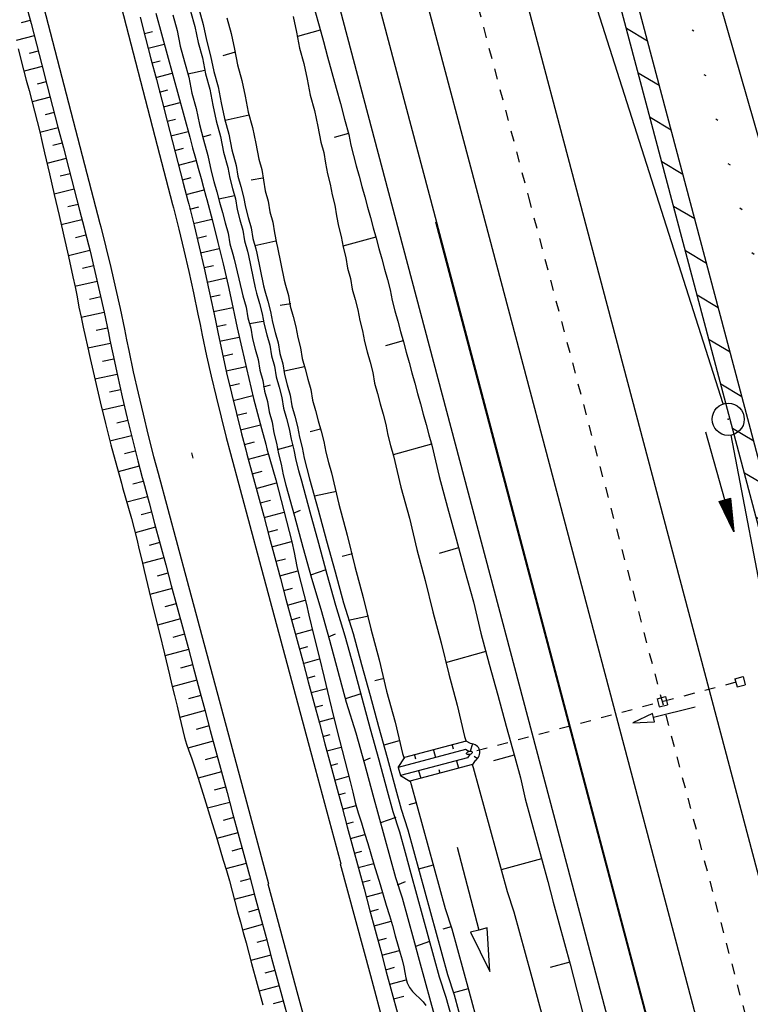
# Model space of a CAD drawing. Extents: x 447258 to 447844, y 441190 to 442763.
# Tile 47 of 123: x 447461 to 447495, y 441698 to 441744. Entities that reach past the tile are written whole.
import ezdxf

# ---------------------------------------------------------------- set-up
doc = ezdxf.new("R2010")
doc.units = 0
doc.header["$LTSCALE"] = 2
doc.header["$MEASUREMENT"] = 0
for name, pattern in [('ACAD_ISO03W100', [0.5, 0.25, -0.25]), ('ACAD_ISO10W100W', [0.5, 0.25, -0.25]), ('AUSGEZOGEN', [0])]:
    doc.linetypes.add(name, pattern=pattern)
doc.layers.get('0').update_dxf_attribs({"linetype": 'AUSGEZOGEN'})
for name, color, linetype in [('207-GRENZL-BAB', 7, 'AUSGEZOGEN'), ('207-GRENZP-BAB', 7, 'AUSGEZOGEN'), ('BOESCHG', 250, 'AUSGEZOGEN'), ('DB-Bahnachse', 7, 'CONTINUOUS'), ('DB-Boeschungen', 15, 'CONTINUOUS'), ('DB-Gleisachsen', 7, 'CONTINUOUS'), ('DB-GRABEN', 15, 'AUSGEZOGEN'), ('DB-Ingenieurbauwerke', 15, 'CONTINUOUS'), ('DB-LS-Wände', 15, 'CONTINUOUS'), ('DB-Wegboeschungen', 15, 'CONTINUOUS'), ('DB-Wege', 15, 'CONTINUOUS'), ('FBRTOP', 250, 'AUSGEZOGEN'), ('PFEILTOP', 200, 'AUSGEZOGEN'), ('Rinne', 200, 'CONTINUOUS')]:
    doc.layers.add(name, color=color, linetype=linetype)

# ---------------------------------------------------------------- blocks, each defined once
blk = doc.blocks.new('PFEIL2')
at = {"color": 0}
for p, q in [((0.88, 0.002), (-2.401, -0.012)), ((0.881, -0.271), (0.879, 0.276)), ((0.879, 0.276), (2.429, 0.009)), ((0.911, 0.27), (0.879, 0.265)), ((0.965, 0.261), (0.879, 0.246)), ((1.019, 0.252), (0.879, 0.228)), ((1.073, 0.242), (0.879, 0.209)), ((1.127, 0.233), (0.879, 0.191)), ((1.181, 0.224), (0.879, 0.172)), ((1.235, 0.214), (0.879, 0.154)), ((1.289, 0.205), (0.879, 0.135)), ((1.343, 0.196), (0.879, 0.117)), ((1.397, 0.187), (0.879, 0.098)), ((1.451, 0.177), (0.879, 0.08)), ((1.505, 0.168), (0.879, 0.061)), ((1.559, 0.159), (0.88, 0.043)), ((1.613, 0.149), (0.88, 0.024)), ((1.668, 0.14), (0.88, 0.006)), ((1.722, 0.131), (0.88, -0.013)), ((1.776, 0.121), (0.88, -0.031)), ((1.83, 0.112), (0.88, -0.05)), ((1.884, 0.103), (0.88, -0.068)), ((1.938, 0.094), (0.88, -0.087)), ((1.992, 0.084), (0.88, -0.105)), ((2.046, 0.075), (0.88, -0.124)), ((2.1, 0.066), (0.88, -0.142)), ((2.154, 0.056), (0.88, -0.161)), ((2.208, 0.047), (0.88, -0.179)), ((2.262, 0.038), (0.881, -0.198)), ((2.316, 0.029), (0.881, -0.216)), ((2.37, 0.019), (0.881, -0.235)), ((2.424, 0.01), (0.881, -0.253)), ((2.429, 0.009), (0.881, -0.271))]:
    blk.add_line(p, q, dxfattribs=at)
blk = doc.blocks.new('GST')
at = {"color": 0}
blk.add_circle((0, 0), 0.75, dxfattribs=at)
blk.add_point((0, 0), dxfattribs=at)

msp = doc.modelspace()

# ---------------------------------------------------------------- hatches: boundary and pattern name
at = {"layer": 'PFEILTOP'}
h = msp.add_hatch(dxfattribs=at)
h.set_pattern_fill('_USER', color=256, scale=1.5, angle=45, style=0, pattern_type=0)
h.set_pattern_definition([(329.237, (447424.7137, 441994.7568), (0.7672323, 1.2889355), [])])
edge = h.paths.add_edge_path()
edge.add_line((447554.689, 441513.768), (447547.504, 441545.104))
edge.add_line((447547.504, 441545.104), (447537.107, 441587.415))
edge.add_line((447537.107, 441587.415), (447530.255, 441607.806))
edge.add_line((447530.255, 441607.806), (447521.935, 441632.16))
edge.add_line((447521.935, 441632.16), (447521.172, 441636.995))
edge.add_line((447521.172, 441636.995), (447519.605, 441643.372))
edge.add_line((447519.605, 441643.372), (447515.335, 441649.099))
edge.add_line((447515.335, 441649.099), (447507.515, 441678.184))
edge.add_line((447507.515, 441678.184), (447498.583, 441711.54))
edge.add_line((447498.583, 441711.54), (447488.289, 441750.317))
edge.add_line((447488.289, 441750.317), (447482.131, 441773.305))
edge.add_line((447482.131, 441773.305), (447471.266, 441814.433))
edge.add_line((447471.266, 441814.433), (447463.339, 441844.985))
edge.add_line((447463.339, 441844.985), (447457.856, 441865.942))
edge.add_line((447457.856, 441865.942), (447449.55, 441897.966))
edge.add_line((447449.55, 441897.966), (447433.166, 441961.446))
edge.add_line((447433.166, 441961.446), (447421.147, 442008.815))
edge.add_line((447421.147, 442008.815), (447419.891, 442013.788))
edge.add_line((447553.909, 441513.59), (447546.726, 441544.92))
edge.add_line((447546.726, 441544.92), (447536.339, 441587.191))
edge.add_line((447536.339, 441587.191), (447529.497, 441607.55))
edge.add_line((447529.497, 441607.55), (447521.155, 441631.966))
edge.add_line((447521.155, 441631.966), (447520.388, 441636.837))
edge.add_line((447520.388, 441636.837), (447518.867, 441643.024))
edge.add_line((447518.867, 441643.024), (447514.603, 441648.743))
edge.add_line((447514.603, 441648.743), (447506.743, 441677.976))
edge.add_line((447506.743, 441677.976), (447497.811, 441711.334))
edge.add_line((447497.811, 441711.334), (447487.517, 441750.111))
edge.add_line((447487.517, 441750.111), (447481.357, 441773.099))
edge.add_line((447481.357, 441773.099), (447470.492, 441814.231))
edge.add_line((447470.492, 441814.231), (447462.565, 441844.783))
edge.add_line((447462.565, 441844.783), (447457.082, 441865.74))
edge.add_line((447457.082, 441865.74), (447448.776, 441897.766))
edge.add_line((447448.776, 441897.766), (447432.39, 441961.248))
edge.add_line((447432.39, 441961.248), (447420.371, 442008.619))
edge.add_line((447420.371, 442008.619), (447419.067, 442013.783))

# ---------------------------------------------------------------- linework, layer by layer
at = {"layer": '207-GRENZL-BAB', "flags": 128}
for points in [[(447493.832, 441725.814), (447469.349, 441802.561)], [(447497.719, 441706.007), (447494.201, 441724.363)]]:
    msp.add_lwpolyline(points, dxfattribs=at)
at = {"layer": 'BOESCHG'}
msp.add_lwpolyline([(447424.638, 442013.818), (447426.085, 442007.662), (447434.626, 441974.721), (447445.169, 441927.426), (447452.422, 441898.929), (447464.689, 441853.621), (447464.691, 441852.472), (447465.346, 441845.998), (447472.038, 441824.006), (447474.124, 441813.68), (447477.348, 441799.428), (447485.262, 441773.403), (447492.102, 441749.964), (447502.853, 441712.56), (447524.908, 441647.173), (447533.803, 441614.154), (447534.906, 441611.231)], dxfattribs=at)
for points in [[(447492.889, 441775.173, 0.000007), (447505.101, 441735.863, 0.000011), (447505.968, 441733.072, 0.000001)], [(447490.874, 441774.634, 0.000732), (447503.191, 441735.269, 0.001058), (447504.239, 441731.961, 0.000049), (447527.037, 441660.553, 0.012987), (447548.526, 441598.847, 0.008782), (447584.24, 441509.076)]]:
    msp.add_lwpolyline(points, format="xyb", dxfattribs=at)
at = {"layer": 'DB-Bahnachse', "linetype": 'ACAD_ISO10W100W'}
for p, q in [((447481.621, 441747.248), (447484.745, 441735.461)), ((447484.745, 441735.461), (447500.335, 441676.643))]:
    msp.add_line(p, q, dxfattribs=at)
at = {"layer": 'DB-Boeschungen', "linetype": 'Continuous'}
for p, q in [((447473.772, 441743.891), (447473.921, 441743.154)), ((447474.784, 441744.168), (447474.982, 441743.444)), ((447474.982, 441743.444), (447475.18, 441742.721)), ((447473.921, 441743.154), (447474.071, 441742.417)), ((447475.035, 441743.251), (447473.974, 441742.961)), ((447475.18, 441742.721), (447475.378, 441741.998)), ((447474.071, 441742.417), (447474.269, 441741.694)), ((447475.378, 441741.998), (447475.576, 441741.274)), ((447474.269, 441741.694), (447474.419, 441740.957)), ((447475.576, 441741.274), (447475.774, 441740.551)), ((447474.419, 441740.957), (447474.568, 441740.221)), ((447474.568, 441740.221), (447474.766, 441739.497)), ((447475.774, 441740.551), (447475.972, 441739.827)), ((447475.972, 441739.827), (447476.17, 441739.104)), ((447474.766, 441739.497), (447474.916, 441738.761)), ((447474.916, 441738.761), (447475.066, 441738.024)), ((447476.17, 441739.104), (447476.368, 441738.38)), ((447476.355, 441738.429), (447475.679, 441738.244)), ((447476.368, 441738.38), (447476.452, 441737.885)), ((447475.066, 441738.024), (447475.198, 441737.542)), ((447476.452, 441737.885), (447476.583, 441737.403)), ((447475.198, 441737.542), (447475.281, 441737.046)), ((447476.583, 441737.403), (447476.715, 441736.92)), ((447475.281, 441737.046), (447475.365, 441736.551)), ((447476.715, 441736.92), (447476.847, 441736.438)), ((447475.365, 441736.551), (447475.497, 441736.069)), ((447475.497, 441736.069), (447475.581, 441735.573)), ((447476.847, 441736.438), (447476.979, 441735.956)), ((447475.581, 441735.573), (447475.713, 441735.091)), ((447476.979, 441735.956), (447477.111, 441735.474)), ((447475.713, 441735.091), (447475.796, 441734.595)), ((447477.111, 441735.474), (447477.243, 441734.991)), ((447477.243, 441734.991), (447477.375, 441734.509)), ((447475.796, 441734.595), (447475.88, 441734.1)), ((447477.375, 441734.509), (447477.507, 441734.027)), ((447475.88, 441734.1), (447476.012, 441733.618)), ((447477.507, 441734.027), (447477.639, 441733.545)), ((447476.012, 441733.618), (447476.096, 441733.122)), ((447477.626, 441733.593), (447476.083, 441733.17)), ((447477.639, 441733.545), (447477.771, 441733.062)), ((447476.096, 441733.122), (447476.228, 441732.64)), ((447477.771, 441733.062), (447477.903, 441732.58)), ((447476.228, 441732.64), (447476.311, 441732.145)), ((447477.903, 441732.58), (447478.035, 441732.098)), ((447476.311, 441732.145), (447476.443, 441731.662)), ((447478.035, 441732.098), (447478.167, 441731.615)), ((447476.443, 441731.662), (447476.527, 441731.167)), ((447478.167, 441731.615), (447478.299, 441731.133)), ((447476.527, 441731.167), (447476.659, 441730.685)), ((447478.299, 441731.133), (447478.383, 441730.638)), ((447476.659, 441730.685), (447476.791, 441730.202)), ((447478.383, 441730.638), (447478.515, 441730.155)), ((447476.791, 441730.202), (447476.875, 441729.707)), ((447478.515, 441730.155), (447478.646, 441729.673)), ((447476.875, 441729.707), (447477.007, 441729.224)), ((447478.646, 441729.673), (447478.778, 441729.191)), ((447477.007, 441729.224), (447477.09, 441728.729)), ((447478.778, 441729.191), (447478.91, 441728.709)), ((447477.09, 441728.729), (447477.222, 441728.247)), ((447478.897, 441728.757), (447478.077, 441728.532)), ((447478.91, 441728.709), (447479.042, 441728.226)), ((447477.222, 441728.247), (447477.354, 441727.764)), ((447479.042, 441728.226), (447479.174, 441727.744)), ((447477.354, 441727.764), (447477.486, 441727.282)), ((447479.174, 441727.744), (447479.306, 441727.262)), ((447477.486, 441727.282), (447477.57, 441726.787)), ((447479.306, 441727.262), (447479.438, 441726.779)), ((447477.57, 441726.787), (447477.702, 441726.304)), ((447479.438, 441726.779), (447479.57, 441726.297)), ((447477.702, 441726.304), (447477.834, 441725.822)), ((447479.57, 441726.297), (447479.702, 441725.815)), ((447477.834, 441725.822), (447477.966, 441725.34)), ((447479.702, 441725.815), (447479.834, 441725.333)), ((447477.966, 441725.34), (447478.098, 441724.858)), ((447479.834, 441725.333), (447479.966, 441724.85)), ((447478.098, 441724.858), (447478.182, 441724.362)), ((447479.966, 441724.85), (447480.098, 441724.368)), ((447478.182, 441724.362), (447478.314, 441723.88)), ((447480.098, 441724.368), (447480.23, 441723.886)), ((447478.314, 441723.88), (447478.446, 441723.398)), ((447480.217, 441723.934), (447478.432, 441723.446)), ((447480.23, 441723.886), (447480.578, 441722.426)), ((447478.446, 441723.398), (447478.793, 441721.938)), ((447480.578, 441722.426), (447480.973, 441720.979)), ((447478.793, 441721.938), (447479.189, 441720.491)), ((447480.973, 441720.979), (447481.369, 441719.532)), ((447479.189, 441720.491), (447479.537, 441719.031)), ((447481.369, 441719.532), (447481.765, 441718.085)), ((447479.537, 441719.031), (447479.933, 441717.584)), ((447481.488, 441719.098), (447480.572, 441718.847)), ((447481.765, 441718.085), (447482.174, 441716.59)), ((447479.933, 441717.584), (447480.28, 441716.124)), ((447482.174, 441716.59), (447482.522, 441715.13)), ((447480.28, 441716.124), (447480.676, 441714.677)), ((447482.522, 441715.13), (447482.918, 441713.683)), ((447480.676, 441714.677), (447481.024, 441713.217)), ((447482.759, 441714.262), (447480.878, 441713.748)), ((447482.918, 441713.683), (447483.314, 441712.237)), ((447481.024, 441713.217), (447481.419, 441711.77)), ((447483.314, 441712.237), (447483.709, 441710.79)), ((447481.419, 441711.77), (447481.767, 441710.31)), ((447483.709, 441710.79), (447484.105, 441709.343)), ((447481.767, 441710.31), (447481.831, 441710.078)), ((447484.079, 441709.439), (447483.114, 441709.176)), ((447482.126, 441708.997), (447482.163, 441708.863)), ((447484.105, 441709.343), (447484.369, 441708.378)), ((447482.163, 441708.863), (447482.427, 441707.899)), ((447484.369, 441708.378), (447484.585, 441707.401)), ((447482.427, 441707.899), (447482.691, 441706.934)), ((447484.585, 441707.401), (447484.849, 441706.436)), ((447482.691, 441706.934), (447482.955, 441705.97)), ((447484.849, 441706.436), (447485.113, 441705.472)), ((447482.955, 441705.97), (447483.219, 441705.005)), ((447485.113, 441705.472), (447485.377, 441704.507)), ((447483.219, 441705.005), (447483.483, 441704.041)), ((447485.35, 441704.604), (447483.469, 441704.089)), ((447485.377, 441704.507), (447485.641, 441703.543)), ((447483.483, 441704.041), (447483.746, 441703.076)), ((447485.641, 441703.543), (447485.904, 441702.578)), ((447483.746, 441703.076), (447484.059, 441702.125)), ((447485.904, 441702.578), (447486.168, 441701.613)), ((447484.059, 441702.125), (447484.322, 441701.16)), ((447486.168, 441701.613), (447486.432, 441700.649)), ((447484.322, 441701.16), (447484.586, 441700.196)), ((447486.432, 441700.649), (447486.696, 441699.684)), ((447484.586, 441700.196), (447484.85, 441699.231)), ((447486.67, 441699.781), (447485.753, 441699.53)), ((447486.696, 441699.684), (447487.308, 441697.26)), ((447484.85, 441699.231), (447485.51, 441696.82))]:
    msp.add_line(p, q, dxfattribs=at)
at = {"layer": 'DB-Gleisachsen', "linetype": 'Continuous'}
for p, q in [((447461.451, 441832.123), (447486.92, 441736.038)), ((447457.101, 441830.97), (447482.57, 441734.885)), ((447486.92, 441736.038), (447502.51, 441677.22)), ((447482.57, 441734.885), (447498.16, 441676.067))]:
    msp.add_line(p, q, dxfattribs=at)
at = {"layer": 'DB-GRABEN', "linetype": 'Continuous'}
for p, q in [((447468.154, 441743.961), (447468.352, 441743.237)), ((447468.987, 441744.137), (447469.185, 441743.413)), ((447469.373, 441744.242), (447469.571, 441743.519)), ((447470.68, 441743.822), (447470.878, 441743.099)), ((447469.185, 441743.413), (447469.335, 441742.677)), ((447469.571, 441743.519), (447469.72, 441742.782)), ((447468.352, 441743.237), (447468.502, 441742.501)), ((447470.878, 441743.099), (447471.028, 441742.362)), ((447468.502, 441742.501), (447468.7, 441741.777)), ((447469.335, 441742.677), (447469.533, 441741.953)), ((447469.72, 441742.782), (447469.918, 441742.059)), ((447469.918, 441742.059), (447470.068, 441741.322)), ((447471.067, 441742.218), (447470.488, 441742.059)), ((447471.028, 441742.362), (447471.177, 441741.626)), ((447468.7, 441741.777), (447468.897, 441741.054)), ((447469.533, 441741.953), (447469.682, 441741.217)), ((447471.177, 441741.626), (447471.375, 441740.902)), ((447469.643, 441741.361), (447468.858, 441741.198)), ((447468.897, 441741.054), (447469.047, 441740.317)), ((447469.682, 441741.217), (447469.88, 441740.493)), ((447470.068, 441741.322), (447470.266, 441740.599)), ((447470.266, 441740.599), (447470.416, 441739.862)), ((447471.375, 441740.902), (447471.525, 441740.166)), ((447469.047, 441740.317), (447469.245, 441739.594)), ((447469.88, 441740.493), (447470.03, 441739.757)), ((447471.525, 441740.166), (447471.675, 441739.429)), ((447470.03, 441739.757), (447470.18, 441739.02)), ((447470.416, 441739.862), (447470.565, 441739.126)), ((447469.245, 441739.594), (447469.395, 441738.857)), ((447471.714, 441739.284), (447470.592, 441739.029)), ((447471.675, 441739.429), (447471.873, 441738.706)), ((447469.395, 441738.857), (447469.593, 441738.134)), ((447470.18, 441739.02), (447470.378, 441738.297)), ((447470.565, 441739.126), (447470.763, 441738.402)), ((447469.553, 441738.278), (447469.939, 441738.384)), ((447470.378, 441738.297), (447470.527, 441737.56)), ((447470.763, 441738.402), (447470.913, 441737.666)), ((447471.873, 441738.706), (447472.022, 441737.969)), ((447469.593, 441738.134), (447469.791, 441737.41)), ((447472.022, 441737.969), (447472.172, 441737.232)), ((447469.791, 441737.41), (447469.94, 441736.674)), ((447470.527, 441737.56), (447470.725, 441736.837)), ((447470.913, 441737.666), (447471.111, 441736.942)), ((447471.111, 441736.942), (447471.195, 441736.447)), ((447472.172, 441737.232), (447472.304, 441736.75)), ((447469.94, 441736.674), (447470.072, 441736.191)), ((447470.725, 441736.837), (447470.809, 441736.341)), ((447472.304, 441736.75), (447472.388, 441736.255)), ((447470.072, 441736.191), (447470.204, 441735.709)), ((447470.809, 441736.341), (447470.941, 441735.859)), ((447471.195, 441736.447), (447471.327, 441735.964)), ((447472.361, 441736.351), (447471.818, 441736.254)), ((447472.388, 441736.255), (447472.471, 441735.759)), ((447470.204, 441735.709), (447470.336, 441735.227)), ((447470.941, 441735.859), (447471.073, 441735.377)), ((447471.327, 441735.964), (447471.459, 441735.482)), ((447472.471, 441735.759), (447472.603, 441735.277)), ((447471.033, 441735.521), (447470.297, 441735.372)), ((447470.336, 441735.227), (447470.468, 441734.745)), ((447471.073, 441735.377), (447471.157, 441734.881)), ((447471.459, 441735.482), (447471.542, 441734.987)), ((447472.603, 441735.277), (447472.687, 441734.782)), ((447470.468, 441734.745), (447470.6, 441734.262)), ((447471.157, 441734.881), (447471.288, 441734.399)), ((447471.542, 441734.987), (447471.674, 441734.504)), ((447472.687, 441734.782), (447472.819, 441734.299)), ((447470.6, 441734.262), (447470.732, 441733.78)), ((447471.288, 441734.399), (447471.42, 441733.917)), ((447471.674, 441734.504), (447471.806, 441734.022)), ((447472.819, 441734.299), (447472.903, 441733.804)), ((447470.732, 441733.78), (447470.816, 441733.285)), ((447471.42, 441733.917), (447471.504, 441733.421)), ((447471.806, 441734.022), (447471.89, 441733.527)), ((447472.903, 441733.804), (447472.986, 441733.308)), ((447470.816, 441733.285), (447470.948, 441732.802)), ((447471.504, 441733.421), (447471.636, 441732.939)), ((447471.89, 441733.527), (447472.022, 441733.044)), ((447472.96, 441733.405), (447471.982, 441733.189)), ((447472.986, 441733.308), (447473.039, 441733.115)), ((447470.948, 441732.802), (447471.014, 441732.561)), ((447471.636, 441732.939), (447471.689, 441732.746)), ((447472.022, 441733.044), (447472.075, 441732.851)), ((447472.075, 441732.851), (447472.387, 441731.33)), ((447473.039, 441733.115), (447473.352, 441731.594)), ((447471.014, 441732.561), (447471.375, 441731.053)), ((447471.689, 441732.746), (447472.001, 441731.224)), ((447473.352, 441731.594), (447473.418, 441731.353)), ((447471.375, 441731.053), (447471.427, 441730.86)), ((447472.001, 441731.224), (447472.067, 441730.983)), ((447472.067, 441730.983), (447472.199, 441730.501)), ((447472.387, 441731.33), (447472.453, 441731.089)), ((447472.453, 441731.089), (447472.585, 441730.607)), ((447473.418, 441731.353), (447473.55, 441730.871)), ((447471.427, 441730.86), (447471.572, 441730.33)), ((447472.199, 441730.501), (447472.331, 441730.019)), ((447472.585, 441730.607), (447472.717, 441730.124)), ((447473.55, 441730.871), (447473.634, 441730.375)), ((447471.572, 441730.33), (447471.656, 441729.834)), ((447472.717, 441730.124), (447472.801, 441729.629)), ((447473.655, 441730.485), (447473.16, 441730.401)), ((447473.634, 441730.375), (447473.765, 441729.893)), ((447471.656, 441729.834), (447471.788, 441729.352)), ((447472.376, 441729.668), (447471.735, 441729.545)), ((447472.331, 441730.019), (447472.415, 441729.523)), ((447472.801, 441729.629), (447472.933, 441729.147)), ((447473.765, 441729.893), (447473.897, 441729.411)), ((447471.788, 441729.352), (447471.872, 441728.856)), ((447472.415, 441729.523), (447472.547, 441729.041)), ((447472.933, 441729.147), (447473.065, 441728.664)), ((447473.897, 441729.411), (447473.981, 441728.915)), ((447471.872, 441728.856), (447472.004, 441728.374)), ((447472.547, 441729.041), (447472.679, 441728.559)), ((447473.065, 441728.664), (447473.149, 441728.169)), ((447473.981, 441728.915), (447474.113, 441728.433)), ((447472.004, 441728.374), (447472.136, 441727.892)), ((447472.679, 441728.559), (447472.763, 441728.063)), ((447474.113, 441728.433), (447474.197, 441727.937)), ((447472.136, 441727.892), (447472.22, 441727.396)), ((447472.763, 441728.063), (447472.895, 441727.581)), ((447473.149, 441728.169), (447473.281, 441727.687)), ((447474.197, 441727.937), (447474.329, 441727.455)), ((447472.22, 441727.396), (447472.351, 441726.914)), ((447472.895, 441727.581), (447472.978, 441727.086)), ((447473.281, 441727.687), (447473.364, 441727.191)), ((447474.302, 441727.551), (447473.373, 441727.349)), ((447474.329, 441727.455), (447474.461, 441726.973)), ((447472.351, 441726.914), (447472.435, 441726.419)), ((447472.978, 441727.086), (447473.11, 441726.603)), ((447473.364, 441727.191), (447473.496, 441726.709)), ((447474.461, 441726.973), (447474.593, 441726.49)), ((447472.382, 441726.611), (447472.72, 441726.704)), ((447472.435, 441726.419), (447472.567, 441725.936)), ((447473.11, 441726.603), (447473.242, 441726.121)), ((447473.496, 441726.709), (447473.628, 441726.227)), ((447474.593, 441726.49), (447474.676, 441725.995)), ((447472.567, 441725.936), (447472.651, 441725.441)), ((447473.242, 441726.121), (447473.326, 441725.626)), ((447473.628, 441726.227), (447473.712, 441725.731)), ((447474.676, 441725.995), (447474.808, 441725.513)), ((447472.651, 441725.441), (447472.783, 441724.959)), ((447473.326, 441725.626), (447473.458, 441725.143)), ((447473.712, 441725.731), (447473.844, 441725.249)), ((447474.808, 441725.513), (447474.94, 441725.03)), ((447473.458, 441725.143), (447473.59, 441724.661)), ((447473.844, 441725.249), (447473.976, 441724.767)), ((447474.94, 441725.03), (447475.072, 441724.548)), ((447472.783, 441724.959), (447472.867, 441724.463)), ((447473.59, 441724.661), (447473.674, 441724.166)), ((447473.976, 441724.767), (447474.06, 441724.271)), ((447475.046, 441724.645), (447474.564, 441724.513)), ((447475.072, 441724.548), (447475.204, 441724.066)), ((447472.867, 441724.463), (447472.999, 441723.981)), ((447473.674, 441724.166), (447473.806, 441723.683)), ((447474.06, 441724.271), (447474.191, 441723.789)), ((447475.204, 441724.066), (447475.288, 441723.57)), ((447472.999, 441723.981), (447473.082, 441723.485)), ((447473.753, 441723.876), (447473.029, 441723.678)), ((447473.806, 441723.683), (447473.889, 441723.188)), ((447474.191, 441723.789), (447474.275, 441723.293)), ((447473.082, 441723.485), (447473.214, 441723.003)), ((447473.889, 441723.188), (447474.021, 441722.706)), ((447474.275, 441723.293), (447474.407, 441722.811)), ((447475.288, 441723.57), (447475.42, 441723.088)), ((447473.214, 441723.003), (447473.298, 441722.508)), ((447474.021, 441722.706), (447474.153, 441722.223)), ((447474.407, 441722.811), (447474.539, 441722.329)), ((447475.42, 441723.088), (447475.552, 441722.606)), ((447473.298, 441722.508), (447473.43, 441722.025)), ((447474.153, 441722.223), (447474.549, 441720.776)), ((447474.539, 441722.329), (447474.935, 441720.882)), ((447475.552, 441722.606), (447475.9, 441721.146)), ((447473.43, 441722.025), (447473.826, 441720.578)), ((447475.789, 441721.738), (447474.763, 441721.509)), ((447473.786, 441720.723), (447474.111, 441720.864)), ((447474.935, 441720.882), (447475.331, 441719.435)), ((447475.9, 441721.146), (447476.295, 441719.699)), ((447473.826, 441720.578), (447474.222, 441719.132)), ((447474.549, 441720.776), (447474.945, 441719.33)), ((447476.295, 441719.699), (447476.643, 441718.239)), ((447474.222, 441719.132), (447474.617, 441717.685)), ((447474.945, 441719.33), (447475.341, 441717.883)), ((447475.331, 441719.435), (447475.727, 441717.988)), ((447476.533, 441718.831), (447476.051, 441718.699)), ((447476.643, 441718.239), (447477.039, 441716.792)), ((447475.288, 441718.076), (447474.578, 441717.83)), ((447474.617, 441717.685), (447475.062, 441716.251)), ((447475.341, 441717.883), (447475.737, 441716.436)), ((447475.727, 441717.988), (447476.123, 441716.541)), ((447477.039, 441716.792), (447477.386, 441715.332)), ((447475.062, 441716.251), (447475.457, 441714.804)), ((447475.737, 441716.436), (447476.181, 441715.002)), ((447476.123, 441716.541), (447476.567, 441715.108)), ((447477.276, 441715.924), (447476.347, 441715.722)), ((447475.418, 441714.949), (447475.742, 441715.09)), ((447476.181, 441715.002), (447476.577, 441713.555)), ((447476.567, 441715.108), (447476.962, 441713.661)), ((447477.386, 441715.332), (447477.782, 441713.885)), ((447475.457, 441714.804), (447475.853, 441713.358)), ((447476.577, 441713.555), (447476.973, 441712.109)), ((447476.962, 441713.661), (447477.358, 441712.214)), ((447477.782, 441713.885), (447478.13, 441712.425)), ((447475.853, 441713.358), (447476.249, 441711.911)), ((447478.02, 441713.017), (447477.586, 441712.899)), ((447476.92, 441712.302), (447476.21, 441712.055)), ((447477.358, 441712.214), (447477.754, 441710.767)), ((447478.13, 441712.425), (447478.526, 441710.979)), ((447476.249, 441711.911), (447476.693, 441710.477)), ((447476.973, 441712.109), (447477.368, 441710.662)), ((447477.754, 441710.767), (447478.15, 441709.321)), ((447478.526, 441710.979), (447478.873, 441709.519)), ((447476.693, 441710.477), (447477.089, 441709.03)), ((447477.368, 441710.662), (447477.764, 441709.215)), ((447478.715, 441710.097), (447477.992, 441709.899)), ((447481.846, 441710.081), (447478.968, 441709.319)), ((447481.183, 441709.906), (447481.23, 441709.732)), ((447482.042, 441709.978), (447481.846, 441710.081)), ((447482.128, 441709.967), (447482.025, 441709.62)), ((447481.802, 441709.698), (447478.667, 441708.866)), ((447478.873, 441709.519), (447478.939, 441709.28)), ((447479.423, 441709.439), (447479.47, 441709.266)), ((447480.308, 441709.674), (447480.403, 441709.327)), ((447481.966, 441709.612), (447481.802, 441709.698)), ((447482.005, 441709.467), (447481.908, 441709.312)), ((447482.218, 441709.39), (447482.367, 441709.285)), ((447477.049, 441709.175), (447477.374, 441709.316)), ((447477.089, 441709.03), (447477.485, 441707.583)), ((447477.764, 441709.215), (447478.16, 441707.768)), ((447478.15, 441709.321), (447478.546, 441707.874)), ((447478.667, 441708.866), (447478.963, 441709.317)), ((447481.908, 441709.312), (447478.773, 441708.481)), ((447482.137, 441709), (447479.216, 441708.226)), ((447481.383, 441709.173), (447481.478, 441708.825)), ((447482.256, 441709.189), (447482.137, 441709)), ((447478.667, 441708.866), (447478.773, 441708.481)), ((447478.773, 441708.481), (447479.216, 441708.226)), ((447479.623, 441708.706), (447479.718, 441708.359)), ((447480.556, 441708.767), (447480.603, 441708.593)), ((447479.226, 441708.229), (447479.269, 441708.072)), ((447479.269, 441708.072), (447479.533, 441707.107)), ((447477.485, 441707.583), (447477.749, 441706.619)), ((447478.16, 441707.768), (447478.424, 441706.804)), ((447478.546, 441707.874), (447478.81, 441706.909)), ((447479.507, 441707.204), (447479.169, 441707.111)), ((447479.533, 441707.107), (447479.797, 441706.143)), ((447477.749, 441706.619), (447478.013, 441705.654)), ((447478.424, 441706.804), (447478.736, 441705.852)), ((447478.81, 441706.909), (447479.122, 441705.958)), ((447478.551, 441706.527), (447477.841, 441706.281)), ((447478.736, 441705.852), (447479, 441704.888)), ((447479.122, 441705.958), (447479.386, 441704.993)), ((447479.797, 441706.143), (447480.061, 441705.178)), ((447478.013, 441705.654), (447478.277, 441704.69)), ((447479, 441704.888), (447479.264, 441703.923)), ((447479.386, 441704.993), (447479.65, 441704.029)), ((447480.061, 441705.178), (447480.325, 441704.214)), ((447481.426, 441705.149), (447482.435, 441701.278)), ((447478.277, 441704.69), (447478.541, 441703.725)), ((447479.264, 441703.923), (447479.528, 441702.959)), ((447480.299, 441704.31), (447479.623, 441704.125)), ((447479.65, 441704.029), (447479.914, 441703.064)), ((447480.325, 441704.214), (447480.589, 441703.249)), ((447478.541, 441703.725), (447478.853, 441702.774)), ((447478.633, 441703.388), (447479.006, 441703.541)), ((447479.528, 441702.959), (447479.792, 441701.994)), ((447479.914, 441703.064), (447480.178, 441702.1)), ((447480.589, 441703.249), (447480.853, 441702.284)), ((447478.853, 441702.774), (447479.117, 441701.809)), ((447480.178, 441702.1), (447480.442, 441701.135)), ((447480.853, 441702.284), (447481.165, 441701.333)), ((447479.117, 441701.809), (447479.38, 441700.845)), ((447479.792, 441701.994), (447480.056, 441701.03)), ((447480.442, 441701.135), (447480.705, 441700.171)), ((447481.139, 441701.43), (447480.753, 441701.324)), ((447481.165, 441701.333), (447481.429, 441700.368)), ((447482.435, 441701.278), (447482.048, 441701.177)), ((447482.048, 441701.177), (447482.94, 441699.343)), ((447482.822, 441701.379), (447482.435, 441701.278)), ((447482.94, 441699.343), (447482.822, 441701.379)), ((447479.38, 441700.845), (447479.644, 441699.88)), ((447480.135, 441700.74), (447479.473, 441700.507)), ((447480.056, 441701.03), (447480.32, 441700.065)), ((447481.429, 441700.368), (447481.693, 441699.404)), ((447479.644, 441699.88), (447479.908, 441698.916)), ((447480.32, 441700.065), (447480.583, 441699.1)), ((447480.705, 441700.171), (447480.969, 441699.206)), ((447481.693, 441699.404), (447481.957, 441698.439)), ((447479.908, 441698.916), (447480.172, 441697.951)), ((447480.583, 441699.1), (447480.896, 441698.149)), ((447480.969, 441699.206), (447481.281, 441698.255)), ((447481.93, 441698.536), (447481.255, 441698.351)), ((447481.957, 441698.439), (447482.616, 441696.028)), ((447480.172, 441697.951), (447480.832, 441695.54)), ((447480.896, 441698.149), (447481.555, 441695.738)), ((447481.281, 441698.255), (447481.941, 441695.843))]:
    msp.add_line(p, q, dxfattribs=at)
msp.add_ellipse((447481.986, 441709.539), major_axis=(0.477, 0.131), ratio=0.878803, start_param=-1.223517, end_param=1.219229, dxfattribs=at)
at = {"layer": 'DB-Ingenieurbauwerke', "linetype": 'Continuous'}
for p, q in [((447454.334, 441832.823), (447480.11, 441735.578)), ((447480.11, 441735.578), (447496.034, 441675.503)), ((447480.409, 441734.312), (447493.486, 441684.977)), ((447494.372, 441713.002), (447494.759, 441713.102)), ((447494.759, 441713.102), (447494.859, 441712.715)), ((447494.372, 441713.002), (447494.472, 441712.615)), ((447494.472, 441712.615), (447494.859, 441712.715)), ((447490.74, 441712.068), (447491.128, 441712.168)), ((447491.128, 441712.168), (447491.227, 441711.78)), ((447492.519, 441711.679), (447490.581, 441711.185)), ((447490.74, 441712.068), (447490.84, 441711.681)), ((447490.84, 441711.681), (447491.227, 441711.78)), ((447490.532, 441711.379), (447489.612, 441710.938)), ((447490.581, 441711.185), (447490.532, 441711.379)), ((447489.612, 441710.938), (447490.63, 441710.991)), ((447490.63, 441710.991), (447490.581, 441711.185))]:
    msp.add_line(p, q, dxfattribs=at)
at = {"layer": 'DB-Ingenieurbauwerke', "linetype": 'ACAD_ISO03W100'}
msp.add_line((447494.415, 441712.834), (447482.116, 441709.574), dxfattribs=at)
at = {"layer": 'DB-Ingenieurbauwerke', "linetype": 'Continuous'}
msp.add_ellipse((447481.986, 441709.539), major_axis=(0.13, 0.035), ratio=0.555556, start_param=0, end_param=6.283185, dxfattribs=at)
at = {"layer": 'DB-LS-Wände', "linetype": 'Continuous'}
for p, q in [((447475.081, 441747.527), (447478.703, 441733.86)), ((447478.703, 441733.86), (447489.696, 441692.39))]:
    msp.add_line(p, q, dxfattribs=at)
at = {"layer": 'DB-Wegboeschungen', "linetype": 'Continuous'}
for p, q in [((447461.292, 441744.53), (447461.543, 441743.562)), ((447466.634, 441743.85), (447466.886, 441742.882)), ((447467.366, 441744.04), (447467.626, 441743.074)), ((447461.509, 441743.696), (447461.083, 441743.587)), ((447461.543, 441743.562), (447461.795, 441742.594)), ((447461.694, 441742.981), (447460.844, 441742.764)), ((447466.832, 441743.09), (447467.201, 441743.186)), ((447467.626, 441743.074), (447467.889, 441742.109)), ((447461.795, 441742.594), (447462.046, 441741.626)), ((447466.886, 441742.882), (447467.137, 441741.914)), ((447467.009, 441742.408), (447467.754, 441742.602)), ((447460.946, 441742.373), (447461.198, 441741.406)), ((447461.879, 441742.267), (447461.455, 441742.158)), ((447467.889, 441742.109), (447468.152, 441741.145)), ((447462.065, 441741.553), (447461.216, 441741.335)), ((447462.046, 441741.626), (447462.297, 441740.658)), ((447467.137, 441741.914), (447467.388, 441740.946)), ((447467.186, 441741.726), (447467.563, 441741.824)), ((447461.198, 441741.406), (447461.324, 441740.922)), ((447467.363, 441741.044), (447468.126, 441741.242)), ((447468.152, 441741.145), (447468.416, 441740.18)), ((447461.324, 441740.922), (447461.45, 441740.438)), ((447462.25, 441740.838), (447461.826, 441740.73)), ((447462.297, 441740.658), (447462.548, 441739.69)), ((447467.388, 441740.946), (447467.639, 441739.978)), ((447461.45, 441740.438), (447461.579, 441739.955)), ((447467.54, 441740.362), (447467.926, 441740.462)), ((447468.416, 441740.18), (447468.68, 441739.215)), ((447461.579, 441739.955), (447461.706, 441739.471)), ((447462.436, 441740.124), (447461.591, 441739.907)), ((447462.548, 441739.69), (447462.8, 441738.722)), ((447467.639, 441739.978), (447467.891, 441739.01)), ((447467.717, 441739.68), (447468.497, 441739.883)), ((447461.706, 441739.471), (447461.947, 441738.501)), ((447462.621, 441739.409), (447462.199, 441739.301)), ((447468.68, 441739.215), (447468.944, 441738.251)), ((447467.891, 441739.01), (447468.142, 441738.042)), ((447467.894, 441738.998), (447468.289, 441739.101)), ((447461.947, 441738.501), (447462.061, 441738.014)), ((447462.807, 441738.695), (447461.952, 441738.476)), ((447462.8, 441738.722), (447463.051, 441737.754)), ((447468.071, 441738.316), (447468.869, 441738.524)), ((447462.061, 441738.014), (447462.173, 441737.526)), ((447462.992, 441737.981), (447462.556, 441737.869)), ((447468.142, 441738.042), (447468.393, 441737.075)), ((447468.944, 441738.251), (447469.075, 441737.768)), ((447462.173, 441737.526), (447462.4, 441736.552)), ((447463.051, 441737.754), (447463.302, 441736.786)), ((447468.248, 441737.634), (447468.651, 441737.739)), ((447469.075, 441737.768), (447469.208, 441737.286)), ((447463.178, 441737.266), (447462.287, 441737.038)), ((447468.393, 441737.075), (447468.644, 441736.107)), ((447468.425, 441736.952), (447469.242, 441737.165)), ((447469.208, 441737.286), (447469.343, 441736.805)), ((447462.4, 441736.552), (447462.627, 441735.578)), ((447463.363, 441736.552), (447462.909, 441736.435)), ((447463.302, 441736.786), (447463.554, 441735.818)), ((447469.343, 441736.805), (447469.478, 441736.323)), ((447468.602, 441736.27), (447469.017, 441736.378)), ((447468.644, 441736.107), (447468.855, 441735.294)), ((447469.478, 441736.323), (447469.587, 441735.917)), ((447463.549, 441735.837), (447462.622, 441735.6)), ((447462.627, 441735.578), (447462.854, 441734.603)), ((447463.554, 441735.818), (447463.805, 441734.85)), ((447468.779, 441735.588), (447469.617, 441735.806)), ((447469.587, 441735.917), (447469.695, 441735.512)), ((447463.734, 441735.123), (447463.262, 441735.002)), ((447468.855, 441735.294), (447468.897, 441735.135)), ((447468.897, 441735.135), (447469.147, 441734.141)), ((447469.695, 441735.512), (447469.738, 441735.352)), ((447469.738, 441735.352), (447470, 441734.352)), ((447463.805, 441734.85), (447464.016, 441734.037)), ((447468.954, 441734.908), (447469.376, 441735.016)), ((447462.854, 441734.603), (447463.044, 441733.785)), ((447463.92, 441734.408), (447462.956, 441734.162)), ((447469.126, 441734.227), (447469.978, 441734.44)), ((447470, 441734.352), (447470.253, 441733.349)), ((447463.044, 441733.785), (447463.079, 441733.635)), ((447464.016, 441734.037), (447464.055, 441733.886)), ((447464.055, 441733.886), (447464.294, 441732.941)), ((447469.147, 441734.141), (447469.389, 441733.145)), ((447463.079, 441733.635), (447463.292, 441732.693)), ((447464.104, 441733.694), (447463.614, 441733.568)), ((447469.292, 441733.546), (447469.722, 441733.65)), ((447470.253, 441733.349), (447470.497, 441732.344)), ((447464.285, 441732.976), (447463.286, 441732.724)), ((447464.294, 441732.941), (447464.523, 441731.993)), ((447469.389, 441733.145), (447469.62, 441732.146)), ((447469.454, 441732.863), (447470.322, 441733.067)), ((447463.292, 441732.693), (447463.496, 441731.75)), ((447470.497, 441732.344), (447470.731, 441731.337)), ((447464.46, 441732.254), (447463.951, 441732.131)), ((447464.523, 441731.993), (447464.743, 441731.043)), ((447469.612, 441732.181), (447470.05, 441732.279)), ((447469.62, 441732.146), (447469.841, 441731.145)), ((447463.496, 441731.75), (447463.595, 441731.278)), ((447464.631, 441731.531), (447463.593, 441731.29)), ((447469.764, 441731.495), (447470.649, 441731.69)), ((447463.595, 441731.278), (447463.69, 441730.805)), ((447464.743, 441731.043), (447464.953, 441730.091)), ((447469.841, 441731.145), (447470.052, 441730.142)), ((447470.731, 441731.337), (447470.955, 441730.328)), ((447463.69, 441730.805), (447463.779, 441730.331)), ((447464.796, 441730.807), (447464.265, 441730.689)), ((447469.912, 441730.81), (447470.359, 441730.905)), ((447463.779, 441730.331), (447463.874, 441729.859)), ((447464.955, 441730.082), (447463.876, 441729.85)), ((447464.953, 441730.091), (447465.154, 441729.137)), ((447470.052, 441730.142), (447470.125, 441729.78)), ((447470.056, 441730.123), (447470.959, 441730.309)), ((447470.955, 441730.328), (447471.034, 441729.963)), ((447463.874, 441729.859), (447463.981, 441729.389)), ((447470.125, 441729.78), (447470.25, 441729.169)), ((447471.034, 441729.963), (447471.163, 441729.359)), ((447463.981, 441729.389), (447464.09, 441728.919)), ((447465.109, 441729.355), (447464.575, 441729.245)), ((447465.154, 441729.137), (447465.224, 441728.792)), ((447470.196, 441729.432), (447470.652, 441729.526)), ((447470.25, 441729.169), (447470.454, 441728.216)), ((447471.163, 441729.359), (447471.373, 441728.417)), ((447464.09, 441728.919), (447464.164, 441728.579)), ((447465.224, 441728.792), (447465.355, 441728.151)), ((447470.341, 441728.741), (447471.256, 441728.934)), ((447464.164, 441728.579), (447464.304, 441727.932)), ((447465.257, 441728.632), (447464.199, 441728.414)), ((447470.454, 441728.216), (447470.667, 441727.264)), ((447471.373, 441728.417), (447471.482, 441727.946)), ((447464.304, 441727.932), (447464.531, 441726.921)), ((447465.405, 441727.911), (447464.881, 441727.801)), ((447465.355, 441728.151), (447465.569, 441727.148)), ((447470.491, 441728.048), (447470.951, 441728.149)), ((447471.482, 441727.946), (447471.592, 441727.476)), ((447470.646, 441727.356), (447471.57, 441727.569)), ((447471.592, 441727.476), (447471.699, 441727.005)), ((447465.559, 441727.194), (447464.521, 441726.967)), ((447464.531, 441726.921), (447464.768, 441725.913)), ((447465.569, 441727.148), (447465.793, 441726.148)), ((447470.667, 441727.264), (447470.889, 441726.315)), ((447471.699, 441727.005), (447471.808, 441726.535)), ((447465.719, 441726.476), (447465.204, 441726.361)), ((447470.806, 441726.666), (447471.266, 441726.776)), ((447471.808, 441726.535), (447471.924, 441726.067)), ((447464.768, 441725.913), (447465.015, 441724.908)), ((447465.793, 441726.148), (447466.027, 441725.15)), ((447470.889, 441726.315), (447471.121, 441725.368)), ((447470.971, 441725.977), (447471.889, 441726.205)), ((447471.924, 441726.067), (447472.045, 441725.599)), ((447465.883, 441725.761), (447464.863, 441725.523)), ((447472.045, 441725.599), (447472.291, 441724.665)), ((447466.052, 441725.045), (447465.547, 441724.925)), ((447466.027, 441725.15), (447466.271, 441724.154)), ((447471.121, 441725.368), (447471.362, 441724.423)), ((447471.141, 441725.29), (447471.602, 441725.408)), ((447465.015, 441724.908), (447465.273, 441723.905)), ((447471.316, 441724.604), (447472.242, 441724.848)), ((447472.291, 441724.665), (447472.49, 441723.934)), ((447466.226, 441724.333), (447465.226, 441724.085)), ((447466.271, 441724.154), (447466.524, 441723.161)), ((447471.362, 441724.423), (447471.559, 441723.683)), ((447465.273, 441723.905), (447465.54, 441722.905)), ((447466.406, 441723.619), (447465.91, 441723.494)), ((447471.495, 441723.92), (447471.96, 441724.045)), ((447471.559, 441723.683), (447471.614, 441723.476)), ((447472.49, 441723.934), (447472.548, 441723.727)), ((447472.548, 441723.727), (447472.68, 441723.245)), ((447466.524, 441723.161), (447466.73, 441722.384)), ((447471.614, 441723.476), (447471.874, 441722.51)), ((447471.679, 441723.238), (447472.612, 441723.493)), ((447472.68, 441723.245), (447472.815, 441722.764)), ((447465.54, 441722.905), (447465.757, 441722.121)), ((447466.591, 441722.909), (447465.609, 441722.653)), ((447471.862, 441722.557), (447472.331, 441722.686)), ((447472.815, 441722.764), (447472.955, 441722.283)), ((447466.73, 441722.384), (447466.786, 441722.176)), ((447471.874, 441722.51), (447472.134, 441721.545)), ((447472.955, 441722.283), (447473.092, 441721.802)), ((447465.757, 441722.121), (447465.815, 441721.914)), ((447465.815, 441721.914), (447466.087, 441720.952)), ((447466.78, 441722.198), (447466.294, 441722.069)), ((447466.786, 441722.176), (447467.046, 441721.21)), ((447472.045, 441721.877), (447472.998, 441722.137)), ((447473.092, 441721.802), (447473.217, 441721.318)), ((447466.972, 441721.488), (447466.009, 441721.227)), ((447472.134, 441721.545), (447472.394, 441720.579)), ((447472.228, 441721.197), (447472.705, 441721.327)), ((447473.217, 441721.318), (447473.337, 441720.833)), ((447466.087, 441720.952), (447466.222, 441720.471)), ((447467.046, 441721.21), (447467.306, 441720.245)), ((447466.222, 441720.471), (447466.352, 441719.988)), ((447467.164, 441720.775), (447466.687, 441720.646)), ((447472.394, 441720.579), (447472.654, 441719.613)), ((447472.411, 441720.516), (447473.351, 441720.773)), ((447473.337, 441720.833), (447473.458, 441720.348)), ((447466.352, 441719.988), (447466.472, 441719.502)), ((447467.355, 441720.062), (447466.399, 441719.803)), ((447467.306, 441720.245), (447467.566, 441719.279)), ((447472.594, 441719.836), (447473.059, 441719.963)), ((447473.458, 441720.348), (447473.581, 441719.863)), ((447466.472, 441719.502), (447466.587, 441719.015)), ((447472.654, 441719.613), (447472.914, 441718.648)), ((447473.581, 441719.863), (447473.702, 441719.378)), ((447466.587, 441719.015), (447466.704, 441718.529)), ((447467.547, 441719.35), (447467.059, 441719.217)), ((447467.566, 441719.279), (447467.826, 441718.313)), ((447472.778, 441719.156), (447473.695, 441719.406)), ((447473.702, 441719.378), (447473.815, 441718.89)), ((447467.739, 441718.637), (447466.744, 441718.367)), ((447472.914, 441718.648), (447473.174, 441717.682)), ((447472.961, 441718.475), (447473.406, 441718.597)), ((447473.815, 441718.89), (447473.882, 441718.563)), ((447473.882, 441718.563), (447473.947, 441718.236)), ((447466.704, 441718.529), (447466.823, 441718.043)), ((447467.826, 441718.313), (447468.086, 441717.348)), ((447473.947, 441718.236), (447474.017, 441717.909)), ((447466.823, 441718.043), (447467.058, 441717.071)), ((447467.931, 441717.924), (447467.425, 441717.787)), ((447473.144, 441717.795), (447473.991, 441718.026)), ((447473.174, 441717.682), (447473.434, 441716.717)), ((447474.017, 441717.909), (447474.137, 441717.424)), ((447468.123, 441717.211), (447467.092, 441716.932)), ((447468.086, 441717.348), (447468.346, 441716.382)), ((447473.327, 441717.115), (447473.743, 441717.228)), ((447474.137, 441717.424), (447474.263, 441716.94)), ((447467.058, 441717.071), (447467.293, 441716.099)), ((447473.434, 441716.717), (447473.694, 441715.751)), ((447474.263, 441716.94), (447474.385, 441716.455)), ((447468.315, 441716.499), (447467.79, 441716.357)), ((447468.346, 441716.382), (447468.606, 441715.417)), ((447473.51, 441716.434), (447474.334, 441716.659)), ((447474.385, 441716.455), (447474.503, 441715.969)), ((447467.293, 441716.099), (447467.529, 441715.126)), ((447473.693, 441715.754), (447474.098, 441715.864)), ((447474.503, 441715.969), (447474.74, 441714.997)), ((447468.507, 441715.786), (447467.439, 441715.497)), ((447468.606, 441715.417), (447468.866, 441714.451)), ((447473.694, 441715.751), (447473.954, 441714.785)), ((447467.529, 441715.126), (447467.764, 441714.154)), ((447468.699, 441715.073), (447468.156, 441714.926)), ((447473.877, 441715.074), (447474.669, 441715.29)), ((447474.74, 441714.997), (447474.977, 441714.025)), ((447468.866, 441714.451), (447469.126, 441713.485)), ((447473.954, 441714.785), (447474.214, 441713.82)), ((447474.06, 441714.394), (447474.448, 441714.499)), ((447467.764, 441714.154), (447467.999, 441713.182)), ((447468.891, 441714.361), (447467.786, 441714.061)), ((447474.977, 441714.025), (447475.214, 441713.053)), ((447469.082, 441713.648), (447468.521, 441713.496)), ((447474.214, 441713.82), (447474.474, 441712.854)), ((447474.243, 441713.713), (447475.003, 441713.921)), ((447467.999, 441713.182), (447468.116, 441712.696)), ((447469.126, 441713.485), (447469.386, 441712.52)), ((447474.426, 441713.033), (447474.798, 441713.134)), ((447475.214, 441713.053), (447475.451, 441712.082)), ((447468.116, 441712.696), (447468.234, 441712.21)), ((447469.274, 441712.935), (447468.133, 441712.626)), ((447474.474, 441712.854), (447474.734, 441711.889)), ((447468.234, 441712.21), (447468.354, 441711.724)), ((447469.466, 441712.222), (447468.888, 441712.066)), ((447469.386, 441712.52), (447469.646, 441711.554)), ((447474.609, 441712.353), (447475.337, 441712.551)), ((447468.354, 441711.724), (447468.47, 441711.237)), ((447474.734, 441711.889), (447474.994, 441710.923)), ((447474.792, 441711.672), (447475.148, 441711.769)), ((447475.451, 441712.082), (447475.688, 441711.11)), ((447468.47, 441711.237), (447468.542, 441710.912)), ((447469.658, 441711.51), (447468.48, 441711.191)), ((447469.646, 441711.554), (447469.906, 441710.589)), ((447468.542, 441710.912), (447468.616, 441710.586)), ((447469.85, 441710.797), (447469.248, 441710.634)), ((447474.976, 441710.992), (447475.671, 441711.182)), ((447474.994, 441710.923), (447475.254, 441709.957)), ((447475.688, 441711.11), (447475.928, 441710.139)), ((447468.616, 441710.586), (447468.701, 441710.264)), ((447469.906, 441710.589), (447470.166, 441709.623)), ((447475.159, 441710.312), (447475.499, 441710.404)), ((447468.701, 441710.264), (447468.801, 441709.946)), ((447468.801, 441709.946), (447468.91, 441709.63)), ((447470.042, 441710.084), (447468.863, 441709.765)), ((447475.254, 441709.957), (447475.514, 441708.992)), ((447475.928, 441710.139), (447476.05, 441709.654)), ((447468.91, 441709.63), (447469.022, 441709.315)), ((447470.234, 441709.372), (447469.671, 441709.219)), ((447470.166, 441709.623), (447470.426, 441708.657)), ((447475.342, 441709.631), (447476.009, 441709.814)), ((447476.05, 441709.654), (447476.174, 441709.169)), ((447469.022, 441709.315), (447469.183, 441708.84)), ((447475.514, 441708.992), (447475.774, 441708.026)), ((447475.525, 441708.951), (447475.855, 441709.041)), ((447476.174, 441709.169), (447476.302, 441708.686)), ((447469.183, 441708.84), (447469.336, 441708.364)), ((447470.426, 441708.659), (447469.336, 441708.364)), ((447470.426, 441708.657), (447470.686, 441707.692)), ((447475.708, 441708.271), (447476.364, 441708.45)), ((447476.302, 441708.686), (447476.427, 441708.202)), ((447469.336, 441708.364), (447469.639, 441707.41)), ((447475.774, 441708.026), (447476.034, 441707.06)), ((447476.427, 441708.202), (447476.546, 441707.716)), ((447470.618, 441707.946), (447470.089, 441707.803)), ((447470.686, 441707.692), (447470.946, 441706.726)), ((447475.891, 441707.59), (447476.213, 441707.678)), ((447476.546, 441707.716), (447476.669, 441707.231)), ((447469.639, 441707.41), (447469.934, 441706.454)), ((447470.81, 441707.233), (447469.781, 441706.955)), ((447476.075, 441706.91), (447476.711, 441707.084)), ((447476.669, 441707.231), (447476.808, 441706.751)), ((447470.946, 441706.726), (447471.206, 441705.761)), ((447476.034, 441707.06), (447476.294, 441706.095)), ((447476.808, 441706.751), (447476.955, 441706.273)), ((447469.934, 441706.454), (447470.222, 441705.496)), ((447471.001, 441706.521), (447470.499, 441706.385)), ((447476.258, 441706.23), (447476.586, 441706.319)), ((447476.955, 441706.273), (447477.101, 441705.794)), ((447471.193, 441705.808), (447470.209, 441705.541)), ((447471.206, 441705.761), (447471.466, 441704.795)), ((447476.294, 441706.095), (447476.554, 441705.129)), ((447476.441, 441705.549), (447477.119, 441705.734)), ((447477.101, 441705.794), (447477.245, 441705.315)), ((447470.222, 441705.496), (447470.365, 441705.016)), ((447477.245, 441705.315), (447477.534, 441704.357)), ((447470.365, 441705.016), (447470.509, 441704.537)), ((447471.385, 441705.095), (447470.902, 441704.964)), ((447471.466, 441704.795), (447471.726, 441703.829)), ((447476.554, 441705.129), (447476.814, 441704.164)), ((447476.624, 441704.869), (447476.973, 441704.964)), ((447470.509, 441704.537), (447470.655, 441704.059)), ((447471.577, 441704.383), (447470.634, 441704.127)), ((447476.807, 441704.189), (447477.526, 441704.385)), ((447477.534, 441704.357), (447477.823, 441703.4)), ((447470.655, 441704.059), (447470.795, 441703.579)), ((447476.814, 441704.164), (447477.074, 441703.198)), ((447470.795, 441703.579), (447470.922, 441703.095)), ((447471.769, 441703.67), (447471.304, 441703.544)), ((447471.726, 441703.829), (447471.986, 441702.864)), ((447476.991, 441703.508), (447477.36, 441703.609)), ((447477.823, 441703.4), (447477.967, 441702.921)), ((447470.922, 441703.095), (447471.045, 441702.61)), ((447471.961, 441702.957), (447471.022, 441702.703)), ((447477.074, 441703.198), (447477.334, 441702.232)), ((447477.174, 441702.828), (447477.933, 441703.035)), ((447471.045, 441702.61), (447471.175, 441702.127)), ((447471.986, 441702.864), (447472.246, 441701.898)), ((447477.967, 441702.921), (447478.112, 441702.442)), ((447471.175, 441702.127), (447471.308, 441701.645)), ((447472.153, 441702.244), (447471.683, 441702.117)), ((447477.334, 441702.232), (447477.594, 441701.267)), ((447477.357, 441702.148), (447477.747, 441702.254)), ((447478.112, 441702.442), (447478.26, 441701.964)), ((447471.308, 441701.645), (447471.44, 441701.163)), ((447472.246, 441701.898), (447472.506, 441700.932)), ((447477.54, 441701.467), (447478.343, 441701.687)), ((447478.26, 441701.964), (447478.402, 441701.484)), ((447472.345, 441701.532), (447471.408, 441701.278)), ((447471.44, 441701.163), (447471.571, 441700.681)), ((447477.594, 441701.267), (447477.854, 441700.301)), ((447478.402, 441701.484), (447478.534, 441701.001)), ((447471.571, 441700.681), (447471.833, 441699.716)), ((447472.537, 441700.819), (447472.069, 441700.692)), ((447472.506, 441700.932), (447472.766, 441699.967)), ((447477.723, 441700.787), (447478.128, 441700.898)), ((447478.534, 441701.001), (447478.669, 441700.521)), ((447477.854, 441700.301), (447478.114, 441699.336)), ((447477.906, 441700.107), (447478.726, 441700.331)), ((447478.669, 441700.521), (447478.764, 441700.203)), ((447478.764, 441700.203), (447478.855, 441699.884)), ((447472.728, 441700.106), (447471.796, 441699.854)), ((447472.766, 441699.967), (447473.026, 441699.001)), ((447478.855, 441699.884), (447478.932, 441699.556)), ((447471.833, 441699.716), (447472.096, 441698.751)), ((447472.92, 441699.394), (447472.455, 441699.267)), ((447478.09, 441699.427), (447478.501, 441699.539)), ((447478.114, 441699.336), (447478.374, 441698.37)), ((447478.932, 441699.556), (447478.976, 441699.303)), ((447478.976, 441699.303), (447479.022, 441699.051)), ((447473.026, 441699.001), (447473.286, 441698.036)), ((447478.273, 441698.746), (447479.045, 441698.957)), ((447479.022, 441699.051), (447479.089, 441698.811)), ((447479.089, 441698.811), (447479.194, 441698.591)), ((447472.096, 441698.751), (447472.359, 441697.786)), ((447473.112, 441698.681), (447472.183, 441698.429)), ((447478.374, 441698.37), (447478.634, 441697.404)), ((447479.194, 441698.591), (447479.331, 441698.415)), ((447479.331, 441698.415), (447479.495, 441698.254)), ((447473.304, 441697.968), (447472.841, 441697.843)), ((447473.286, 441698.036), (447473.546, 441697.07)), ((447478.456, 441698.066), (447478.936, 441698.197)), ((447479.495, 441698.254), (447479.667, 441698.098)), ((447479.667, 441698.098), (447479.828, 441697.937)), ((447479.828, 441697.937), (447479.961, 441697.762))]:
    msp.add_line(p, q, dxfattribs=at)
at = {"layer": 'DB-Wege', "linetype": 'Continuous'}
for p, q in [((447464.915, 441747.544), (447467.428, 441737.864)), ((447461.528, 441746.664), (447464.04, 441736.985)), ((447467.428, 441737.864), (447468.142, 441735.115)), ((447464.04, 441736.985), (447464.754, 441734.235)), ((447468.142, 441735.115), (447468.182, 441734.958)), ((447468.182, 441734.958), (447468.432, 441733.971)), ((447464.754, 441734.235), (447464.793, 441734.084)), ((447464.793, 441734.084), (447465.034, 441733.131)), ((447468.432, 441733.971), (447468.671, 441732.983)), ((447465.034, 441733.131), (447465.265, 441732.176)), ((447468.671, 441732.983), (447468.9, 441731.991)), ((447465.265, 441732.176), (447465.486, 441731.219)), ((447468.9, 441731.991), (447469.12, 441730.998)), ((447465.486, 441731.219), (447465.698, 441730.26)), ((447469.12, 441730.998), (447469.329, 441730.002)), ((447465.698, 441730.26), (447465.901, 441729.298)), ((447469.329, 441730.002), (447469.429, 441729.514)), ((447465.901, 441729.298), (447466.001, 441728.806)), ((447469.429, 441729.514), (447469.528, 441729.027)), ((447466.001, 441728.806), (447466.102, 441728.314)), ((447469.528, 441729.027), (447469.733, 441728.066)), ((447466.102, 441728.314), (447466.314, 441727.319)), ((447469.733, 441728.066), (447469.948, 441727.107)), ((447466.314, 441727.319), (447466.536, 441726.326)), ((447469.948, 441727.107), (447470.172, 441726.151)), ((447466.536, 441726.326), (447466.768, 441725.335)), ((447470.172, 441726.151), (447470.406, 441725.196)), ((447466.768, 441725.335), (447467.011, 441724.347)), ((447470.406, 441725.196), (447470.649, 441724.245)), ((447467.011, 441724.347), (447467.262, 441723.361)), ((447470.649, 441724.245), (447470.847, 441723.498)), ((447467.262, 441723.361), (447467.467, 441722.588)), ((447470.847, 441723.498), (447472.203, 441718.463)), ((447467.467, 441722.588), (447468.823, 441717.553)), ((447472.203, 441718.463), (447474.803, 441708.807)), ((447468.823, 441717.553), (447471.423, 441707.897)), ((447474.803, 441708.807), (447475.999, 441704.365)), ((447471.423, 441707.897), (447472.623, 441703.441)), ((447475.969, 441704.365), (447477.372, 441699.151)), ((447472.593, 441703.441), (447473.993, 441698.241)), ((447477.372, 441699.151), (447479.972, 441689.495)), ((447473.993, 441698.241), (447476.593, 441688.585))]:
    msp.add_line(p, q, dxfattribs=at)
at = {"layer": 'DB-Wege', "linetype": 'ACAD_ISO10W100W'}
msp.add_line((447469.024, 441723.543), (447469.092, 441723.285), dxfattribs=at)
at = {"layer": 'FBRTOP'}
msp.add_lwpolyline([(447621.839, 441538.198, 0.000001), (447626.135, 441528.445, 0.000001), (447630.882, 441517.668)], format="xyb", dxfattribs=at)
at = {"layer": 'Rinne'}
msp.add_lwpolyline([(447553.909, 441513.59), (447546.726, 441544.92), (447536.339, 441587.191), (447529.497, 441607.55), (447521.155, 441631.966), (447520.388, 441636.837), (447518.867, 441643.024), (447514.603, 441648.743), (447506.743, 441677.976), (447497.811, 441711.334), (447487.517, 441750.111), (447481.357, 441773.099), (447470.492, 441814.231), (447462.565, 441844.783), (447457.082, 441865.74), (447448.776, 441897.766), (447432.39, 441961.248), (447420.371, 442008.619), (447419.067, 442013.783, -0.000168)], format="xyb", dxfattribs=at)
msp.add_lwpolyline([(447554.689, 441513.768), (447547.504, 441545.104), (447537.107, 441587.415), (447530.255, 441607.806), (447521.935, 441632.16), (447521.172, 441636.995), (447519.605, 441643.372), (447515.335, 441649.099), (447507.515, 441678.184), (447498.583, 441711.54), (447488.289, 441750.317), (447482.131, 441773.305), (447471.266, 441814.433), (447463.339, 441844.985), (447457.856, 441865.942), (447449.55, 441897.966), (447433.166, 441961.446), (447421.147, 442008.815), (447419.891, 442013.788)], dxfattribs=at)

# ---------------------------------------------------------------- block references
at = {"layer": '207-GRENZP-BAB', "rotation": 285.3280982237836}
msp.add_blockref('GST', (447494.06, 441725.1), dxfattribs=at)
at = {"layer": 'PFEILTOP', "rotation": 285.3280982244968}
msp.add_blockref('PFEIL2', (447493.665, 441722.191), dxfattribs=at)

doc.saveas('drawing.dxf')
